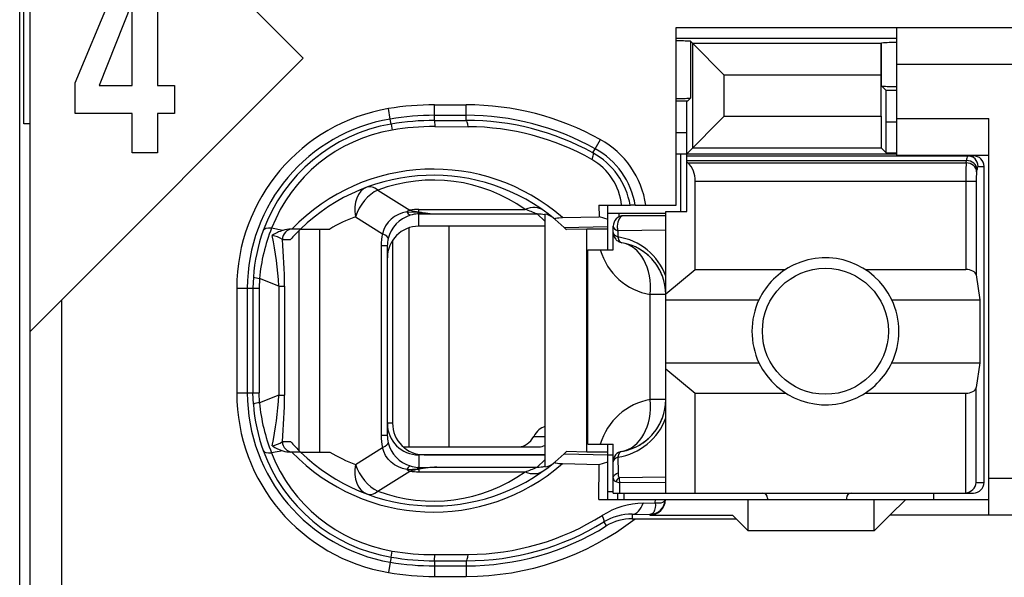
# Model space of a CAD drawing. Extents: x 0 to 183, y 0 to 175.
# Tile 3 of 31: x 0.5 to 9.87, y 34.62 to 39.93. Entities that reach past the tile are written whole.
import ezdxf

# ---------------------------------------------------------------- set-up
doc = ezdxf.new("R2010")
doc.units = 0
doc.header["$LTSCALE"] = 11.368745
doc.header["$MEASUREMENT"] = 0
doc.layers.get('0').update_dxf_attribs({"linetype": 'CONTINUOUS'})

msp = doc.modelspace()

# ---------------------------------------------------------------- linework, layer by layer
at = {"color": 7, "linetype": 'CONTINUOUS'}
for p, q in [((0.4996, 18.702), (0.4996, 139.1007)), ((0.5995, 31.7521), (0.5995, 48.5524)), ((3.1995, 39.5607), (0.5998, 42.1604)), ((0.5399, 38.9358), (0.5399, 41.3687)), ((1.0285, 39.3261), (1.4993, 40.4606)), ((1.813, 40.4606), (1.813, 39.303)), ((1.5679, 40.0844), (1.2559, 39.303)), ((1.5715, 39.303), (1.5715, 40.0844)), ((6.7496, 38.162), (6.7496, 39.8522)), ((6.7496, 39.8522), (11.7994, 39.8522)), ((8.8494, 38.6374), (8.8494, 39.8522)), ((6.7496, 39.7522), (8.8494, 39.7522)), ((6.8861, 39.7226), (6.9067, 39.7013)), ((6.8861, 39.7226), (6.8861, 39.1817)), ((6.9067, 39.7013), (7.2072, 39.4008)), ((6.9067, 38.7091), (6.9067, 39.7013)), ((8.7006, 39.7013), (6.9067, 39.7013)), ((8.7003, 39.4008), (8.7006, 39.7013)), ((8.7023, 39.7033), (8.7006, 39.7013)), ((8.7023, 39.7033), (8.7044, 39.7054)), ((8.7044, 39.2975), (8.7044, 39.7054)), ((3.1995, 39.5607), (0.8995, 37.2608)), ((11.7994, 39.5021), (8.8494, 39.5021)), ((7.2072, 39.0095), (7.2072, 39.4008)), ((8.7003, 39.4008), (7.2072, 39.4008)), ((8.7003, 39.0095), (8.7003, 39.4008)), ((1.0285, 39.0346), (1.0285, 39.3261)), ((1.2559, 39.303), (1.5715, 39.303)), ((1.813, 39.303), (1.9735, 39.303)), ((1.9735, 39.303), (1.9735, 39.0346)), ((8.7481, 39.2534), (8.7044, 39.2975)), ((6.8561, 39.1521), (6.8861, 39.1817)), ((8.7495, 38.9537), (8.7481, 39.2534)), ((8.8494, 39.2534), (8.7481, 39.2534)), ((4.4497, 38.9688), (4.4497, 39.1177)), ((4.4497, 39.1177), (4.7494, 39.1177)), ((4.7494, 38.9695), (4.7494, 39.1177)), ((6.8561, 39.1521), (6.7496, 39.1521)), ((6.8496, 38.8524), (6.8509, 39.1521)), ((1.5715, 39.0346), (1.0285, 39.0346)), ((1.5715, 38.6609), (1.5715, 39.0346)), ((1.813, 39.0346), (1.813, 38.6609)), ((1.9735, 39.0346), (1.813, 39.0346)), ((4.0273, 38.9826), (4.0108, 39.0812)), ((4.4497, 39.0178), (4.7494, 39.0178)), ((6.8496, 38.6519), (7.2072, 39.0095)), ((7.2072, 39.0095), (8.7003, 39.0095)), ((8.7003, 39.0095), (8.7006, 38.7091)), ((0.5995, 38.9358), (0.5399, 38.9358)), ((4.0356, 38.9344), (4.0273, 38.9826)), ((4.0356, 38.9337), (4.0445, 38.8765)), ((4.4497, 38.9688), (4.7494, 38.9695)), ((4.4497, 38.9682), (4.4504, 38.9103)), ((4.4504, 38.9103), (4.7701, 38.9096)), ((8.7495, 38.6602), (8.7495, 38.9537)), ((8.8494, 38.9537), (8.7495, 38.9537)), ((8.8494, 38.9875), (9.7245, 38.9875)), ((9.7245, 35.2123), (9.7245, 38.9875)), ((6.8496, 38.8524), (6.7496, 38.8524)), ((6.8496, 38.1021), (6.8496, 38.8524)), ((5.9786, 38.6994), (6.0272, 38.7869)), ((1.813, 38.6609), (1.5715, 38.6609)), ((5.9569, 38.6602), (5.9786, 38.6994)), ((6.7496, 38.6519), (8.8494, 38.6519)), ((6.7944, 38.1021), (6.7944, 38.6519)), ((6.8496, 38.6319), (9.5795, 38.6319)), ((6.9067, 38.7091), (8.7006, 38.7091)), ((8.7495, 38.6602), (8.7006, 38.7091)), ((8.7495, 38.6602), (8.8494, 38.6602)), ((8.8494, 38.6374), (9.7245, 38.6374)), ((6.8496, 38.5878), (9.5137, 38.5878)), ((6.8595, 38.5658), (6.8496, 38.574)), ((6.8595, 38.5658), (9.5102, 38.5658)), ((9.5102, 38.5658), (9.5137, 38.5878)), ((9.6232, 38.532), (9.6797, 38.532)), ((9.6797, 35.5224), (9.6797, 38.532)), ((9.6098, 38.4789), (9.6132, 38.5017)), ((6.9295, 37.5508), (6.9295, 38.3921)), ((6.9295, 38.3921), (9.6053, 38.3921)), ((9.5057, 38.3921), (9.5057, 37.5508)), ((9.6053, 38.3921), (9.6053, 37.4985)), ((3.9095, 38.3067), (4.2151, 38.1158)), ((6.0134, 38.162), (6.0145, 38.0525)), ((6.0134, 38.162), (6.3114, 38.162)), ((6.0995, 37.7369), (6.0995, 38.162)), ((6.3121, 38.162), (6.3132, 38.162)), ((6.3593, 38.162), (6.3135, 38.162)), ((6.3597, 38.162), (6.7496, 38.162)), ((4.1045, 38.0752), (4.068, 38.0552)), ((4.1434, 38.0903), (4.1045, 38.0752)), ((4.1844, 38.1), (4.1434, 38.0903)), ((4.1844, 38.1), (4.2905, 38.0952)), ((4.2905, 38.0952), (4.2995, 38.0986)), ((4.2905, 38.0952), (4.2905, 38.0793)), ((4.3046, 38.0931), (4.2905, 38.0952)), ((4.2995, 38.0793), (4.2905, 38.0793)), ((4.2995, 38.0986), (4.2995, 38.1227)), ((4.2995, 38.1227), (5.3117, 38.1227)), ((4.2995, 37.9622), (4.2995, 38.0793)), ((4.2995, 38.0793), (4.4693, 38.0786)), ((4.3046, 38.0931), (4.2999, 38.08)), ((4.4693, 38.0786), (5.425, 38.0786)), ((5.4994, 38.0097), (5.425, 38.0786)), ((5.4994, 38.0766), (5.4994, 35.6705)), ((6.0989, 38.0869), (6.6497, 38.0869)), ((6.2039, 38.0869), (6.2039, 38.0511)), ((6.6497, 38.0621), (6.2494, 38.0621)), ((6.6497, 35.4225), (6.6497, 38.1021)), ((6.6497, 38.1021), (6.8496, 38.1021)), ((3.6973, 38.0525), (3.9546, 37.8912)), ((3.9832, 37.967), (3.9657, 37.9305)), ((4.0063, 38.0008), (3.9832, 37.967)), ((4.0349, 38.0304), (4.0063, 38.0008)), ((4.068, 38.0552), (4.0349, 38.0304)), ((5.5983, 38.0256), (5.6831, 37.9505)), ((5.6665, 38.0449), (6.0145, 38.0525)), ((6.0145, 38.0531), (6.0995, 38.0283)), ((3.0038, 37.9222), (2.8977, 37.9429)), ((3.1733, 37.9346), (3.0803, 37.9346)), ((3.1612, 35.8242), (3.1612, 37.9222)), ((3.1736, 37.9346), (3.4513, 37.9346)), ((3.3555, 35.8125), (3.3555, 37.9346)), ((3.9657, 37.9305), (3.9546, 37.8912)), ((4.203, 37.9463), (4.203, 35.8621)), ((5.4994, 37.9622), (4.2995, 37.9622)), ((4.5848, 37.9622), (4.5848, 35.8621)), ((5.6831, 37.9505), (6.0995, 37.9594)), ((5.6831, 37.9505), (5.6996, 37.9346)), ((5.6999, 37.9346), (5.704, 37.9305)), ((5.8994, 37.9346), (5.704, 37.9305)), ((5.8994, 35.8125), (5.8994, 37.9346)), ((6.0995, 37.9346), (5.8994, 37.9346)), ((6.1495, 37.7369), (6.1495, 37.9622)), ((6.1943, 37.9181), (6.1936, 37.8609)), ((6.6497, 37.9243), (6.1943, 37.9181)), ((3, 37.8347), (3.0782, 37.8347)), ((3.9409, 37.7762), (3.9409, 35.9702)), ((3.9994, 37.7762), (3.9409, 37.7762)), ((3.9994, 37.7762), (3.9994, 35.9702)), ((4.0494, 37.8278), (4.0494, 36.0873)), ((5.9097, 35.8869), (5.9097, 37.7369)), ((5.9097, 37.7369), (6.1495, 37.7369)), ((6.6497, 37.32), (6.9295, 37.5508)), ((6.9295, 37.5508), (7.7914, 37.5508)), ((8.5476, 37.5508), (9.5057, 37.5508)), ((9.6053, 37.4985), (9.6411, 37.2621)), ((2.7244, 37.4785), (2.7206, 37.3724)), ((2.7823, 37.4654), (2.7792, 37.3724)), ((2.9652, 37.393), (2.7823, 37.4654)), ((2.5663, 37.3724), (2.5663, 36.3747)), ((2.5663, 37.3724), (2.7792, 37.3724)), ((2.6665, 37.3724), (2.6665, 36.3747)), ((2.7206, 37.3724), (2.7206, 36.3747)), ((2.7792, 37.3724), (2.7792, 36.3747)), ((2.9652, 37.393), (2.9652, 36.3533)), ((2.9652, 37.393), (3.0207, 37.393)), ((3.0207, 37.393), (3.0207, 36.3533)), ((6.503, 36.312), (6.503, 37.3124)), ((6.6497, 37.3124), (6.503, 37.3124)), ((0.5998, 36.961), (0.8995, 37.2608)), ((0.8995, 31.7521), (0.8995, 37.2608)), ((6.6497, 37.2621), (7.5375, 37.2621)), ((8.8015, 37.2621), (9.6411, 37.2621)), ((9.6411, 37.2621), (9.6411, 36.662)), ((6.6497, 36.662), (7.5375, 36.662)), ((8.8015, 36.662), (9.6411, 36.662)), ((9.6411, 36.662), (9.6053, 36.4264)), ((6.6497, 36.6041), (6.9295, 36.3733)), ((2.5663, 36.3747), (2.7792, 36.3747)), ((2.7244, 36.2686), (2.7206, 36.3747)), ((2.7823, 36.2817), (2.7792, 36.3747)), ((6.9295, 35.4225), (6.9295, 36.3733)), ((6.9295, 36.3733), (7.7914, 36.3733)), ((8.5476, 36.3733), (9.5057, 36.3733)), ((9.5057, 35.4225), (9.5057, 36.3733)), ((9.6053, 35.5224), (9.6053, 36.4264)), ((2.9652, 36.3533), (2.7823, 36.2817)), ((2.9652, 36.3533), (3.0207, 36.3533)), ((6.6497, 36.312), (6.503, 36.312)), ((4.0494, 36.0873), (3.9994, 36.0873)), ((3, 35.9124), (3.0782, 35.9124)), ((3.9994, 35.9702), (3.9409, 35.9702)), ((5.3936, 35.962), (5.4994, 35.962)), ((3.0038, 35.8242), (2.8977, 35.8042)), ((3.1733, 35.8125), (3.0803, 35.8125)), ((3.1736, 35.8125), (3.4513, 35.8125)), ((3.6973, 35.6946), (3.9546, 35.8551)), ((3.9657, 35.8166), (3.9546, 35.8551)), ((3.9832, 35.7801), (3.9657, 35.8166)), ((4.151, 35.8621), (5.4453, 35.8621)), ((5.6831, 35.7966), (5.6996, 35.8125)), ((5.6999, 35.8125), (5.704, 35.8166)), ((5.8994, 35.8125), (5.704, 35.8166)), ((6.0995, 35.8125), (5.8994, 35.8125)), ((5.9097, 35.8869), (6.1495, 35.8869)), ((6.0995, 35.3618), (6.0995, 35.8869)), ((6.1495, 35.4225), (6.1495, 35.8869)), ((4.0063, 35.7463), (3.9832, 35.7801)), ((4.0349, 35.7167), (4.0063, 35.7463)), ((4.068, 35.6919), (4.0349, 35.7167)), ((4.2995, 35.7849), (4.2995, 35.667)), ((5.4994, 35.7849), (4.2995, 35.7849)), ((4.3495, 35.787), (5.4994, 35.787)), ((5.4994, 35.7374), (5.425, 35.6684)), ((5.5983, 35.7208), (5.6831, 35.7966)), ((5.6831, 35.7966), (6.0995, 35.7876)), ((6.0145, 35.6939), (6.0995, 35.7187)), ((6.0995, 35.787), (6.1495, 35.787)), ((6.1936, 35.7635), (6.196, 35.614)), ((3.9095, 35.4404), (4.2151, 35.6312)), ((4.1045, 35.6719), (4.068, 35.6919)), ((4.1434, 35.6567), (4.1045, 35.6719)), ((4.1844, 35.6471), (4.1434, 35.6567)), ((4.1844, 35.6471), (4.2905, 35.6519)), ((4.2905, 35.6519), (4.2905, 35.667)), ((4.2995, 35.667), (4.2905, 35.667)), ((4.3046, 35.6533), (4.2905, 35.6519)), ((4.2905, 35.6519), (4.2995, 35.6485)), ((4.2995, 35.667), (4.4693, 35.6684)), ((4.2995, 35.6485), (4.2995, 35.6243)), ((4.2995, 35.6243), (5.3117, 35.6243)), ((4.3046, 35.6533), (4.2999, 35.6664)), ((4.4693, 35.6684), (5.425, 35.6684)), ((5.6665, 35.7022), (6.0145, 35.6939)), ((6.0114, 35.3618), (6.0145, 35.6939)), ((6.1495, 35.5678), (6.1509, 35.5761)), ((6.1509, 35.5761), (6.1543, 35.5844)), ((6.1543, 35.5844), (6.1598, 35.592)), ((6.1598, 35.592), (6.1671, 35.5989)), ((6.1671, 35.5989), (6.1802, 35.6071)), ((6.1757, 35.5313), (6.2115, 35.5196)), ((6.1802, 35.6071), (6.196, 35.614)), ((6.6497, 35.5734), (6.205, 35.5685)), ((11.7994, 35.5623), (9.7245, 35.5623)), ((6.0995, 35.4369), (6.1495, 35.4369)), ((6.6497, 35.5237), (6.2115, 35.5196)), ((6.2129, 35.4225), (6.2115, 35.5196)), ((9.6053, 35.5224), (9.6797, 35.5224)), ((6.0114, 35.3618), (9.7245, 35.3618)), ((6.1499, 35.4225), (9.5795, 35.4225)), ((6.1947, 35.3618), (6.1947, 35.4225)), ((6.2494, 35.4225), (6.2494, 35.3618)), ((6.5505, 35.3281), (6.5512, 35.3618)), ((6.6211, 35.3349), (6.6318, 35.3412)), ((6.6318, 35.3412), (6.639, 35.348)), ((6.639, 35.348), (6.6432, 35.3618)), ((7.4345, 35.0621), (7.4345, 35.3618)), ((7.6195, 35.3722), (7.6195, 35.3618)), ((8.3695, 35.3722), (8.3695, 35.3618)), ((8.6345, 35.0621), (8.6345, 35.3618)), ((8.9345, 35.3618), (8.7846, 35.2123)), ((9.1994, 35.4225), (9.1994, 35.3618)), ((6.4355, 35.3267), (6.5505, 35.3281)), ((6.5443, 35.2598), (6.5357, 35.2406)), ((6.5495, 35.2847), (6.5443, 35.2598)), ((6.5509, 35.3053), (6.5495, 35.2847)), ((6.5505, 35.3281), (6.5509, 35.3053)), ((6.5505, 35.3281), (6.5912, 35.3281)), ((6.5912, 35.3281), (6.6077, 35.3308)), ((6.6077, 35.3308), (6.6211, 35.3349)), ((6.33, 35.2206), (6.33, 35.1772)), ((6.33, 35.2206), (6.4995, 35.2185)), ((6.33, 35.1772), (7.3195, 35.1772)), ((6.5085, 35.2199), (6.4995, 35.2185)), ((6.4995, 35.2185), (6.4995, 35.2123)), ((6.4995, 35.2123), (7.2847, 35.2123)), ((6.524, 35.2268), (6.5085, 35.2199)), ((6.5357, 35.2406), (6.524, 35.2268)), ((7.3195, 35.1772), (7.2847, 35.2123)), ((7.3195, 35.1772), (7.4345, 35.0621)), ((8.6345, 35.0621), (8.7846, 35.2123)), ((11.7994, 35.2123), (8.7846, 35.2123)), ((6.0603, 35.1475), (6.0841, 35.109)), ((8.6345, 35.0621), (7.4345, 35.0621)), ((4.0356, 34.8134), (4.0445, 34.8705)), ((4.0356, 34.8127), (4.0273, 34.7644)), ((4.4497, 34.7782), (4.4504, 34.8361)), ((4.4497, 34.7776), (4.4497, 34.6287)), ((4.4497, 34.7776), (4.7494, 34.7776)), ((4.4504, 34.8361), (4.7701, 34.8375)), ((4.7494, 34.7776), (4.7494, 34.6287)), ((4.0273, 34.7644), (4.0108, 34.6659)), ((4.4497, 34.7293), (4.7494, 34.7293)), ((4.4497, 34.6287), (4.7494, 34.6287))]:
    msp.add_line(p, q, dxfattribs=at)
for centre, radius, start, end in [((4.4516, 36.4391), 2.6786, 90.03939, 99.47112), ((4.75, 36.4864), 2.6313, 60.96346, 90.0132), ((4.2998, 37.3719), 1.7336, 99.5977, 179.98346), ((4.4492, 36.467), 2.5507, 89.98957, 99.52108), ((4.7497, 36.4864), 2.5313, 60.95479, 90.00518), ((4.2999, 37.3721), 1.6334, 99.60698, 179.99157), ((4.2981, 37.3811), 1.5753, 99.59129, 159.96453), ((4.4514, 36.4414), 2.5274, 90.03738, 99.46849), ((4.4477, 36.4862), 2.4241, 89.9371, 99.57406), ((4.7546, 36.4787), 2.4909, 61.13848, 90.11887), ((4.7537, 36.4768), 2.4328, 60.65539, 89.61331), ((4.2949, 37.3978), 1.4998, 99.60796, 158.68716), ((5.6108, 38.0354), 0.8592, 8.47277, 61.01267), ((5.6141, 38.0403), 0.7082, 9.89807, 61.08344), ((5.6124, 38.0365), 0.7574, 9.54048, 61.0832), ((5.6735, 38.1093), 0.5584, 5.41699, 60.80314), ((6.7021, 38.4037), 0.227, 357.25765, 45.82642), ((12.4145, 38.4098), 2.9089, 176.92757, 180.34846), ((4.4368, 36.6342), 1.8715, 48.92055, 135.98138), ((4.4364, 36.6356), 1.8116, 50.10673, 134.18948), ((10.2165, 38.4066), 0.6111, 173.20038, 181.35364), ((4.4365, 36.8883), 1.5132, 54.6671, 110.38295), ((4.2971, 37.8232), 0.2562, 91.47486, 107.94773), ((4.5306, 39.7213), 1.6438, 262.09831, 267.86265), ((6.2495, 37.9621), 0.1, 90.04068, 179.95932), ((4.2116, 36.663), 1.4816, 110.31254, 120.87541), ((4.3321, 37.3689), 1.6114, 159.97068, 176.10144), ((4.4795, 37.3079), 1.7045, 158.1288, 174.69888), ((0.059, 37.2676), 2.9089, 2.47122, 12.04576), ((2.8677, 37.6437), 0.2331, 55.32059, 81.07568), ((3.0802, 37.6933), 0.2413, 89.98331, 108.46049), ((4.2855, 36.7729), 1.6078, 133.76807, 138.66614), ((-1.9539, 37.3815), 4.9746, 0.13262, 5.22694), ((6.1096, 37.2923), 0.5741, 19.80026, 81.58425), ((6.1498, 37.3121), 0.4999, 0.03757, 80.43257), ((6.6019, 37.9026), 0.5984, 196.08126, 260.48797), ((6.1502, 37.3125), 0.4994, 40.2061, 60.34871), ((6.1421, 37.3082), 0.5083, 20.23045, 39.99261), ((8.1713, 36.9621), 0.7012, 154.66465, 205.33535), ((8.1705, 36.9621), 0.6987, 334.56849, 25.43151), ((4.2992, 36.3747), 1.733, 180.0013, 260.41871), ((4.2994, 36.3745), 1.6328, 179.99206, 260.40942), ((4.4795, 36.4391), 1.7045, 185.30117, 201.87115), ((0.0595, 36.4787), 2.9085, 347.95349, 357.52957), ((-1.95, 36.3654), 4.9707, 354.77081, 359.86107), ((6.6019, 35.722), 0.5982, 99.51964, 164.00569), ((6.1498, 36.3123), 0.4999, 279.56752, 359.96234), ((4.3216, 36.3759), 1.6008, 183.84471, 200.08317), ((6.1095, 36.3322), 0.5742, 278.41919, 340.19611), ((6.1419, 36.3164), 0.5086, 320.00846, 339.75726), ((4.3495, 36.0871), 0.3002, 179.95447, 269.98471), ((4.4244, 35.9697), 0.4836, 179.93537, 193.70017), ((4.2944, 35.9706), 0.295, 180.07707, 193.58742), ((4.3119, 35.9806), 0.3147, 194.58696, 252.67099), ((6.1506, 36.3114), 0.4987, 299.63804, 319.80715), ((4.298, 36.3659), 1.5752, 200.03472, 260.41142), ((4.4367, 37.1119), 1.8707, 223.99632, 311.10175), ((4.4368, 37.1121), 1.8124, 225.81496, 309.85559), ((4.2092, 37.079), 1.476, 239.10459, 249.70747), ((4.2939, 36.3481), 1.4985, 201.2846, 260.42028), ((4.4371, 36.8544), 1.5093, 249.53753, 305.40959), ((4.3435, 35.1968), 0.4531, 95.57557, 106.51346), ((6.4997, 35.362), 0.1435, 269.93158, 359.92754), ((6.4503, 34.5756), 0.7512, 91.13226, 122.54707), ((4.7493, 37.2619), 2.6332, 270.00231, 307.65445), ((4.7553, 37.2624), 2.4249, 270.34875, 302.16241), ((6.3195, 34.7248), 0.4959, 88.7847, 121.51239), ((4.7568, 37.2586), 2.481, 269.83002, 301.69395), ((4.7491, 37.2662), 2.5369, 270.00801, 301.75073), ((4.452, 37.2645), 2.4284, 260.34017, 269.9611), ((4.4493, 37.2303), 2.4528, 260.29023, 270.01038), ((4.4492, 37.2799), 2.5506, 260.47853, 270.01051), ((4.4492, 37.229), 2.6002, 260.29428, 270.0123)]:
    msp.add_arc(centre, radius, start, end, dxfattribs=at)
for points in [[(6.8861, 39.7226), (6.8406, 39.7254), (6.7951, 39.7268), (6.7496, 39.7261)], [(8.8494, 39.7109), (8.8012, 39.7109), (8.7526, 39.7095), (8.7044, 39.7054)], [(8.7044, 39.2968), (8.7526, 39.2934), (8.8012, 39.2913), (8.8494, 39.292)], [(6.7496, 39.1783), (6.7951, 39.1776), (6.8406, 39.179), (6.8861, 39.1817)], [(4.7701, 38.9096), (4.7646, 38.9468), (4.7573, 38.9682), (4.7494, 38.9695)], [(9.5226, 38.6319), (9.5167, 38.6181), (9.5137, 38.603), (9.5143, 38.5878)], [(9.6232, 38.532), (9.6232, 38.5871), (9.5787, 38.6319), (9.5236, 38.6319)], [(9.6797, 38.532), (9.6797, 38.5871), (9.6349, 38.6319), (9.5795, 38.6319)], [(9.6098, 38.4789), (9.6074, 38.5258), (9.5636, 38.5637), (9.5102, 38.5658)], [(9.6132, 38.5017), (9.6108, 38.5479), (9.567, 38.5858), (9.5137, 38.5878)], [(9.6222, 38.532), (9.6163, 38.523), (9.6136, 38.512), (9.6139, 38.5017)], [(3.9095, 38.3067), (3.8716, 38.3349), (3.8351, 38.3446), (3.8048, 38.3336)], [(3.8048, 38.3336), (3.7169, 38.3005), (3.6725, 38.1848), (3.6973, 38.0525)], [(3.9095, 38.3067), (3.8162, 38.2647), (3.7324, 38.1641), (3.6973, 38.0525)], [(4.2182, 38.0669), (4.1145, 38.0345), (4.0349, 37.9505), (4.0074, 37.8451)], [(4.2151, 38.1158), (4.2047, 38.111), (4.1944, 38.1062), (4.1844, 38.1)], [(4.1851, 38.1), (4.1913, 38.0848), (4.203, 38.0731), (4.2178, 38.0662)], [(4.2147, 38.1158), (4.2426, 38.1076), (4.2709, 38.1021), (4.2995, 38.0986)], [(4.2995, 38.1227), (4.2712, 38.1227), (4.243, 38.1207), (4.2151, 38.1158)], [(4.2995, 38.0986), (4.3557, 38.0876), (4.4125, 38.0807), (4.4693, 38.0786)], [(5.4849, 38.1131), (5.4398, 38.1455), (5.3771, 38.1489), (5.3117, 38.1227)], [(5.425, 38.0786), (5.3878, 38.0945), (5.3499, 38.1089), (5.3117, 38.1227)], [(5.4994, 38.0697), (5.4753, 38.0759), (5.4502, 38.0786), (5.425, 38.0786)], [(5.5776, 38.0428), (5.5552, 38.0614), (5.528, 38.0724), (5.4994, 38.0766)], [(2.8977, 37.9429), (2.8543, 37.9456), (2.8253, 37.9374), (2.8181, 37.9208)], [(3.0038, 37.9222), (2.9686, 37.9112), (2.9349, 37.8953), (2.9042, 37.8747)], [(3.0985, 37.9346), (3.0441, 37.9346), (3, 37.8898), (3, 37.8347)], [(3.9546, 37.8912), (3.9453, 37.854), (3.9409, 37.8154), (3.9409, 37.7762)], [(4.0077, 37.8451), (4.0094, 37.8574), (3.9905, 37.874), (3.9546, 37.8912)], [(4.2995, 37.9622), (4.1334, 37.9622), (3.9994, 37.8271), (3.9998, 37.6611)], [(6.1495, 37.9622), (6.1495, 37.9443), (6.1664, 37.9277), (6.1943, 37.9181)], [(6.1495, 37.9036), (6.1495, 37.8864), (6.166, 37.8705), (6.1936, 37.8609)], [(6.1495, 37.9036), (6.1495, 37.8802), (6.1578, 37.8574), (6.1733, 37.8395)], [(4.0077, 37.8451), (4.0022, 37.823), (3.9994, 37.7996), (3.9994, 37.7762)], [(6.1733, 37.8395), (6.1809, 37.8306), (6.1898, 37.823), (6.2002, 37.8168)], [(6.1936, 37.8609), (6.1988, 37.8292), (6.2136, 37.8086), (6.2329, 37.8051)], [(6.2002, 37.8168), (6.2101, 37.8113), (6.2211, 37.8071), (6.2329, 37.8051)], [(6.503, 37.3124), (6.5243, 37.5639), (6.4082, 37.7755), (6.2329, 37.8051)], [(9.6053, 37.4985), (9.6008, 37.5281), (9.5578, 37.5508), (9.5057, 37.5508)], [(2.7241, 37.4778), (2.7427, 37.4702), (2.7623, 37.4668), (2.7823, 37.4661)], [(9.5057, 36.3733), (9.5578, 36.3733), (9.6008, 36.396), (9.6053, 36.4264)], [(2.7823, 36.281), (2.7623, 36.2803), (2.7427, 36.2762), (2.7241, 36.2693)], [(6.2329, 35.8193), (6.4082, 35.849), (6.5243, 36.0605), (6.503, 36.312)], [(3.9998, 36.086), (3.9994, 35.9199), (4.1334, 35.7849), (4.2995, 35.7849)], [(5.4998, 36.0564), (5.4588, 36.044), (5.4212, 36.0109), (5.3936, 35.962)], [(2.9039, 35.8724), (2.9387, 35.8786), (2.9714, 35.8917), (3.0004, 35.9117)], [(3, 35.9124), (3, 35.8572), (3.0441, 35.8125), (3.0985, 35.8125)], [(3.0782, 35.9124), (3.1085, 35.8779), (3.1402, 35.8448), (3.1733, 35.8125)], [(3.9546, 35.8551), (3.9905, 35.8724), (4.0094, 35.8896), (4.0077, 35.9013)], [(5.2538, 35.8621), (5.3072, 35.8641), (5.3578, 35.9), (5.3936, 35.962)], [(2.8181, 35.8262), (2.8253, 35.809), (2.8543, 35.8014), (2.8977, 35.8042)], [(2.9042, 35.8717), (2.9349, 35.8517), (2.9686, 35.8352), (3.0038, 35.8242)], [(3.0038, 35.8242), (3.0286, 35.8166), (3.0544, 35.8125), (3.0803, 35.8125)], [(5.4453, 35.8621), (5.4636, 35.8627), (5.4818, 35.8676), (5.4991, 35.8758)], [(6.2329, 35.8193), (6.1846, 35.8111), (6.1495, 35.769), (6.1495, 35.7208)], [(6.2329, 35.8193), (6.2136, 35.8159), (6.1988, 35.7952), (6.1936, 35.7635)], [(6.1936, 35.7635), (6.166, 35.7539), (6.1495, 35.738), (6.1495, 35.7208)], [(3.6973, 35.6946), (3.6725, 35.5616), (3.7169, 35.4459), (3.8048, 35.4135)], [(3.6973, 35.6946), (3.7324, 35.5823), (3.8162, 35.4817), (3.9095, 35.4404)], [(4.1844, 35.6471), (4.1944, 35.6409), (4.2047, 35.6354), (4.2151, 35.6312)], [(4.2178, 35.6802), (4.203, 35.674), (4.1913, 35.6615), (4.1851, 35.6471)], [(4.2151, 35.6312), (4.243, 35.6264), (4.2712, 35.6243), (4.2995, 35.6243)], [(4.2182, 35.6802), (4.2416, 35.6726), (4.2657, 35.6678), (4.2905, 35.667)], [(4.4693, 35.6684), (4.4125, 35.6664), (4.3557, 35.6595), (4.2995, 35.6485)], [(4.4693, 35.6684), (4.4142, 35.6664), (4.3594, 35.6615), (4.3046, 35.6533)], [(5.3117, 35.6243), (5.3499, 35.6374), (5.3878, 35.6526), (5.425, 35.6684)], [(5.3117, 35.6237), (5.3771, 35.5981), (5.4398, 35.6016), (5.4849, 35.634)], [(5.425, 35.6684), (5.4502, 35.6684), (5.4753, 35.6712), (5.4994, 35.6774)], [(5.4994, 35.6705), (5.528, 35.674), (5.5552, 35.6857), (5.5776, 35.7036)], [(6.1495, 35.5678), (6.1488, 35.5513), (6.1595, 35.5361), (6.1757, 35.5313)], [(6.205, 35.5685), (6.1929, 35.5582), (6.1829, 35.5458), (6.1757, 35.5313)], [(6.196, 35.6133), (6.195, 35.5981), (6.1981, 35.5823), (6.205, 35.5685)], [(6.205, 35.5685), (6.2057, 35.552), (6.2077, 35.5355), (6.2115, 35.5196)], [(3.8048, 35.4135), (3.8351, 35.4025), (3.8716, 35.4114), (3.9095, 35.4404)], [(9.5057, 35.4225), (9.5584, 35.428), (9.6001, 35.4693), (9.6056, 35.5224)], [(9.5795, 35.4225), (9.6349, 35.4225), (9.6797, 35.4672), (9.6797, 35.5224)], [(7.6195, 35.3722), (7.6195, 35.3997), (7.5971, 35.4225), (7.5696, 35.4225)], [(8.4195, 35.4225), (8.3919, 35.4225), (8.3695, 35.3997), (8.3695, 35.3722)], [(6.33, 35.2206), (6.3738, 35.2219), (6.4141, 35.2626), (6.4355, 35.3267)], [(6.33, 35.1772), (6.2432, 35.1779), (6.1581, 35.1538), (6.0841, 35.109)], [(4.7494, 34.7776), (4.7573, 34.7782), (4.7646, 34.7996), (4.7701, 34.8375)]]:
    msp.add_open_spline(points, degree=3, dxfattribs=at)
for points, knots in [([(5.9569, 38.6602), (5.958, 38.6588), (5.9597, 38.6539), (5.9597, 38.6539), (5.9597, 38.6539), (5.9597, 38.6478), (5.9597, 38.6478), (5.9597, 38.6478), (5.9562, 38.6285), (5.9562, 38.6285), (5.9562, 38.6285), (5.9459, 38.5975), (5.9459, 38.5975)], [0, 0, 0, 0, 1, 1, 1, 2, 2, 2, 3, 3, 3, 4, 4, 4, 4]), ([(6.2494, 38.0621), (6.2156, 38.0621), (6.1881, 38.0173), (6.1881, 37.9622), (6.1881, 37.947), (6.1902, 37.9319), (6.1943, 37.9181)], [0, 0, 0, 0, 1, 1, 1, 2, 2, 2, 2]), ([(5.5983, 38.0256), (5.5983, 38.0256), (5.5955, 38.029), (5.5955, 38.029), (5.5952, 38.0311), (5.5955, 38.0325), (5.5955, 38.0325), (5.5962, 38.0338), (5.5983, 38.0352), (5.5983, 38.0352), (5.5983, 38.0352), (5.6035, 38.038), (5.6035, 38.038), (5.6035, 38.038), (5.619, 38.0414), (5.619, 38.0414), (5.619, 38.0414), (5.6334, 38.0428), (5.6334, 38.0428), (5.6334, 38.0428), (5.6665, 38.0449), (5.6665, 38.0449)], [0, 0, 0, 0, 1, 1, 1, 2, 2, 2, 3, 3, 3, 4, 4, 4, 5, 5, 5, 6, 6, 6, 7, 7, 7, 7]), ([(8.8015, 37.2621), (8.6358, 37.6115), (8.2186, 37.7596), (7.8696, 37.5942), (7.7239, 37.5253), (7.6068, 37.4075), (7.5375, 37.2621)], [0, 0, 0, 0, 1, 1, 1, 2, 2, 2, 2]), ([(8.7695, 36.9624), (8.7695, 37.2938), (8.5008, 37.5619), (8.1697, 37.5619), (7.8383, 37.5619), (7.5696, 37.2938), (7.5696, 36.9624), (7.5696, 36.631), (7.8383, 36.3623), (8.1697, 36.3623), (8.5008, 36.3623), (8.7695, 36.631), (8.7695, 36.9624), (8.7695, 36.9624), (8.7695, 36.9624), (8.7695, 36.9624)], [0, 0, 0, 0, 1, 1, 1, 2, 2, 2, 3, 3, 3, 4, 4, 4, 5, 5, 5, 5]), ([(7.5375, 36.662), (7.7032, 36.3134), (8.1204, 36.1645), (8.4694, 36.3299), (8.6152, 36.3995), (8.7323, 36.5166), (8.8015, 36.662)], [0, 0, 0, 0, 1, 1, 1, 2, 2, 2, 2]), ([(5.5983, 35.7208), (5.5983, 35.7208), (5.5955, 35.7174), (5.5955, 35.7174), (5.5952, 35.716), (5.5955, 35.7146), (5.5955, 35.7146), (5.5962, 35.7132), (5.5983, 35.7111), (5.5983, 35.7111), (5.5983, 35.7111), (5.6035, 35.7091), (5.6035, 35.7091), (5.6035, 35.7091), (5.619, 35.7056), (5.619, 35.7056), (5.619, 35.7056), (5.6334, 35.7036), (5.6334, 35.7036), (5.6334, 35.7036), (5.6665, 35.7022), (5.6665, 35.7022)], [0, 0, 0, 0, 1, 1, 1, 2, 2, 2, 3, 3, 3, 4, 4, 4, 5, 5, 5, 6, 6, 6, 7, 7, 7, 7]), ([(6.4995, 35.2123), (6.5808, 35.2123), (6.647, 35.2785), (6.647, 35.3597), (6.647, 35.3604), (6.647, 35.3612), (6.647, 35.3618)], [0, 0, 0, 0, 1, 1, 1, 2, 2, 2, 2]), ([(6.0603, 35.1475), (6.0613, 35.1489), (6.0627, 35.153), (6.0627, 35.153), (6.0627, 35.153), (6.0624, 35.1599), (6.0624, 35.1599), (6.0624, 35.1599), (6.0579, 35.1786), (6.0579, 35.1786), (6.0579, 35.1786), (6.0462, 35.2096), (6.0462, 35.2096)], [0, 0, 0, 0, 1, 1, 1, 2, 2, 2, 3, 3, 3, 4, 4, 4, 4])]:
    msp.add_open_spline(points, degree=3, knots=knots, dxfattribs=at)

doc.saveas('drawing.dxf')
